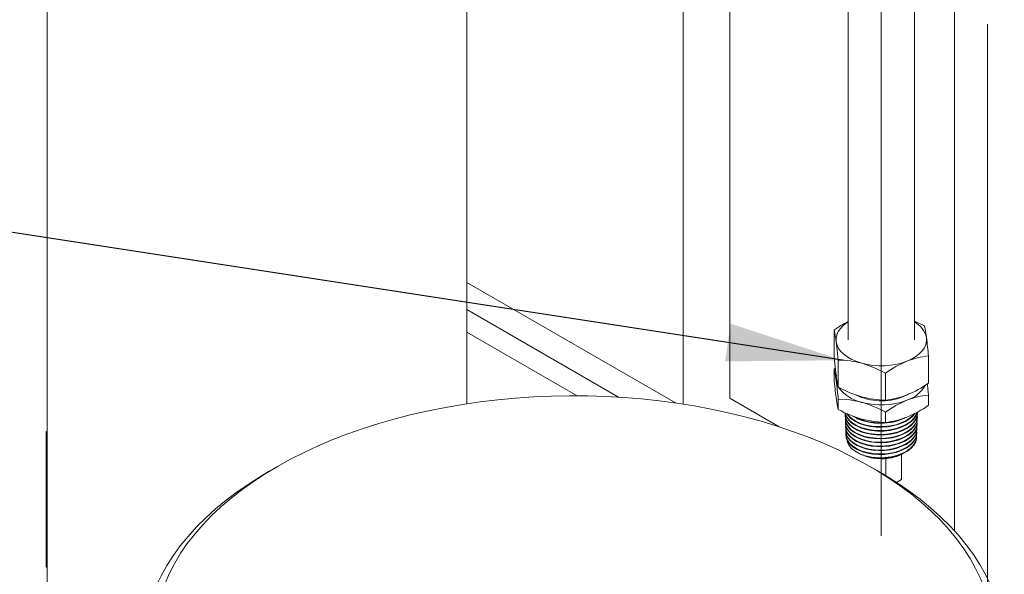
# Model space of a CAD drawing. Header units: millimetres. Extents: x 450 to 25135, y 150 to 17673.
# Tile 67 of 256: x 1853 to 2745, y 13196 to 13698. Entities that reach past the tile are written whole.
import ezdxf

# ---------------------------------------------------------------- set-up
doc = ezdxf.new("R2010")
doc.units = ezdxf.units.MM
doc.linetypes.add('SLD-Centrada-trazos-largos', pattern=[19.05, 15.24, -1.27, 1.27, -1.27])
doc.linetypes.add('SLD-Continua', pattern=[0])
doc.layers.add('COTAS', color=1, linetype='SLD-Continua')
doc.layers.add('OCULTA', color=8, linetype='SLD-Continua')
doc.styles.get("Standard").update_dxf_attribs({"font": 'ARIALN.TTF'})
doc.dimstyles.new('SLDDIMSTYLE0', dxfattribs={"dimtxt": 0.18, "dimasz": 105, "dimexe": 0, "dimexo": 0.0625, "dimgap": 0, "dimtad": 0, "dimtih": 1, "dimtoh": 1, "dimdec": 0, "dimrnd": 1e-09, "dimzin": 0, "dimdsep": 46, "dimtxsty": 'Standard', "dimsah": 1, "dimcen": 0.09, "dimadec": 0, "dimazin": 0, "dimtfac": 105, "dimtdec": 0, "dimtofl": 0, "dimtmove": 0, "dimatfit": 3, "dimfxl": 1, "dimfrac": 2, "dimtolj": 1, "dimtzin": 0, "dimarcsym": 0})

msp = doc.modelspace()

# ---------------------------------------------------------------- linework, layer by layer
at = {"color": 7, "linetype": 'SLD-Continua', "lineweight": 18, "ltscale": 30}
for p, q in [((2699.91, 13750.15), (2699.91, 13235.22)), ((2603.75, 13729.38), (2603.75, 13408.3)), ((2663.75, 13408.3), (2663.75, 13729.28))]:
    msp.add_line(p, q, dxfattribs=at)
at = {"layer": 'COTAS', "linetype": 'SLD-Centrada-trazos-largos', "lineweight": 18, "ltscale": 60}
for p, q in [((2729.91, 12779.79), (2729.91, 16378.62)), ((2633.75, 13230.53), (2633.75, 16323.1))]:
    msp.add_line(p, q, dxfattribs=at)
at = {"layer": 'COTAS', "linetype": 'SLD-Continua', "lineweight": 18, "ltscale": 30}
for p, q in [((2663.75, 13425.17), (2672.75, 13420.79)), ((2591.01, 13392.56), (2591.01, 13417.06)), ((2594.74, 13365.32), (2594.74, 13389.82)), ((2676.48, 13369.04), (2676.48, 13393.55)), ((2592.08, 13382.39), (2591.01, 13381.68)), ((2591.01, 13381.68), (2591.01, 13372.42)), ((2637.47, 13353.56), (2637.47, 13378.06)), ((2594.74, 13354.44), (2594.74, 13345.17)), ((2676.48, 13358.16), (2676.48, 13348.9)), ((2637.47, 13342.68), (2637.47, 13333.42)), ((2666.53, 13341.31), (2666.55, 13341.82)), ((2601.01, 13340.05), (2601.03, 13339.54)), ((2601.15, 13336.44), (2601.17, 13335.94)), ((2601.28, 13332.83), (2601.3, 13332.33)), ((2666.26, 13334.11), (2666.27, 13334.61)), ((2666.39, 13337.71), (2666.41, 13338.22)), ((2601.42, 13329.23), (2601.44, 13328.72)), ((2601.56, 13325.62), (2601.58, 13325.12)), ((2665.84, 13323.29), (2665.86, 13323.8)), ((2665.98, 13326.89), (2666, 13327.4)), ((2666.12, 13330.5), (2666.14, 13331.01)), ((2601.7, 13322.02), (2601.72, 13321.51)), ((2665.71, 13319.68), (2665.73, 13320.19)), ((2612.87, 13305.59), (2614.43, 13304.8)), ((2614.64, 13304.69), (2615.02, 13304.5))]:
    msp.add_line(p, q, dxfattribs=at)
at = {"layer": 'COTAS', "linetype": 'SLD-Continua', "lineweight": 18, "ltscale": 30, "flags": 128}
for points in [[(2603.75, 13424.43), (2602.56, 13423.66), (2599.35, 13421.18), (2596.73, 13418.48), (2594.75, 13415.6), (2593.43, 13412.6), (2592.8, 13409.53), (2592.87, 13406.43)], [(2672.75, 13420.79), (2673.67, 13416.29), (2674.62, 13410.16)], [(2592.87, 13406.43), (2593.64, 13403.37), (2595.1, 13400.39), (2597.22, 13397.54), (2599.96, 13394.88), (2603.29, 13392.45), (2607.13, 13390.29), (2611.43, 13388.44), (2616.11, 13386.93)], [(2594.74, 13389.82), (2593.82, 13398.66), (2592.87, 13406.43)], [(2656.98, 13388.79), (2661.19, 13390.71), (2664.93, 13392.93), (2668.14, 13395.41), (2670.76, 13398.11), (2672.74, 13400.99), (2674.06, 13403.99), (2674.69, 13407.07), (2674.62, 13410.16)], [(2591.01, 13392.56), (2591.92, 13383.72), (2592.87, 13375.95)], [(2637.47, 13378.06), (2627.01, 13383.11), (2616.11, 13386.93)], [(2591.01, 13381.68), (2591.92, 13377.18), (2592.87, 13371.05)], [(2593.15, 13376.22), (2592.8, 13374.14), (2592.87, 13371.05)], [(2592.87, 13371.05), (2593.64, 13367.98), (2594.14, 13366.79)], [(2676.48, 13358.16), (2675.57, 13367.01), (2675.4, 13368.36)], [(2594.74, 13365.32), (2605.21, 13360.27), (2616.11, 13356.45)], [(2653.3, 13356.5), (2657.14, 13358.28), (2658.6, 13359.1)], [(2594.74, 13345.17), (2593.82, 13349.68), (2592.87, 13355.81)], [(2594.74, 13354.44), (2605.21, 13353.72), (2616.11, 13351.55)], [(2601.15, 13341.28), (2601.03, 13339.74), (2601.72, 13336.63), (2603.28, 13333.72), (2605.77, 13330.92), (2608.98, 13328.48), (2612.99, 13326.32), (2617.47, 13324.64), (2622.55, 13323.37), (2627.8, 13322.64), (2633.37, 13322.42), (2638.8, 13322.74), (2644.25, 13323.61), (2649.24, 13324.95), (2653.94, 13326.82), (2657.94, 13329.05), (2661.36, 13331.71), (2663.91, 13334.58), (2665.67, 13337.75), (2666.48, 13340.96), (2666.43, 13342.76)], [(2666.33, 13342.71), (2666.29, 13342.38), (2664.96, 13339.12), (2662.79, 13336.13), (2659.72, 13333.3), (2656.02, 13330.89), (2651.56, 13328.81), (2646.73, 13327.23), (2641.39, 13326.11), (2635.98, 13325.54), (2630.36, 13325.5), (2624.99, 13326), (2619.72, 13327.03), (2614.99, 13328.51), (2610.67, 13330.49), (2607.11, 13332.79), (2604.22, 13335.47), (2602.24, 13338.31), (2601.11, 13341.39), (2601.06, 13342.1)], [(2666.41, 13341.32), (2666.32, 13339.49), (2665.23, 13336.31), (2663.21, 13333.19), (2660.43, 13330.4), (2656.79, 13327.84), (2652.61, 13325.73), (2647.77, 13324), (2642.67, 13322.8), (2637.17, 13322.1), (2631.73, 13321.94), (2626.19, 13322.31), (2621.02, 13323.2), (2616.06, 13324.61), (2611.75, 13326.42), (2607.94, 13328.69), (2604.96, 13331.23), (2602.73, 13334.09), (2601.43, 13337.04), (2601.1, 13339.54)], [(2601.16, 13342.06), (2601.31, 13341.02), (2602.7, 13337.98), (2604.93, 13335.19), (2608.05, 13332.59), (2611.8, 13330.39), (2616.29, 13328.54), (2621.14, 13327.18), (2626.5, 13326.3), (2631.91, 13325.95), (2637.54, 13326.15), (2642.9, 13326.86), (2648.15, 13328.13), (2652.85, 13329.83), (2657.14, 13332.03), (2660.66, 13334.55), (2663.5, 13337.45), (2665.43, 13340.5), (2666.12, 13342.6)], [(2664.34, 13341.6), (2662.24, 13338.98), (2659.07, 13336.3), (2655.08, 13333.89), (2650.61, 13331.96), (2645.52, 13330.45), (2640.24, 13329.47), (2634.63, 13329.01), (2629.15, 13329.1), (2623.64, 13329.73), (2618.58, 13330.85), (2613.81, 13332.49), (2609.73, 13334.51), (2606.22, 13336.97), (2603.59, 13339.65), (2602.51, 13341.4)], [(2602.93, 13341.2), (2604.2, 13339.4), (2607.05, 13336.79), (2610.75, 13334.43), (2614.99, 13332.52), (2619.9, 13331), (2625.05, 13330.01), (2630.61, 13329.52), (2636.1, 13329.57), (2641.68, 13330.18), (2646.88, 13331.28), (2651.86, 13332.93), (2656.19, 13334.97), (2660, 13337.48), (2662.97, 13340.24), (2663.76, 13341.35)], [(2666.3, 13337.71), (2666.31, 13336.69), (2665.41, 13333.41), (2663.66, 13330.35), (2660.99, 13327.42), (2657.63, 13324.87), (2653.49, 13322.61), (2648.92, 13320.84), (2643.77, 13319.49), (2638.49, 13318.69), (2632.92, 13318.4), (2627.54, 13318.64), (2622.17, 13319.43), (2617.29, 13320.68), (2612.73, 13322.44), (2608.9, 13324.56), (2605.67, 13327.08), (2603.32, 13329.8), (2601.77, 13332.79), (2601.17, 13335.81), (2601.18, 13335.93)], [(2601.29, 13338.53), (2601.27, 13338.45), (2601.25, 13335.33), (2602.14, 13332.34), (2603.97, 13329.4), (2606.58, 13326.75), (2610.05, 13324.33), (2614.09, 13322.34), (2618.81, 13320.72), (2623.81, 13319.62), (2629.25, 13319), (2634.66, 13318.92), (2640.21, 13319.39), (2645.41, 13320.35), (2650.44, 13321.85), (2654.85, 13323.76), (2658.79, 13326.15), (2661.92, 13328.8), (2664.33, 13331.81), (2665.81, 13334.91), (2666.41, 13338.22), (2666.29, 13339.41)], [(2601.43, 13334.53), (2601.31, 13334.03), (2601.52, 13331.01), (2602.66, 13327.98), (2604.64, 13325.18), (2607.52, 13322.53), (2611.05, 13320.28), (2615.34, 13318.34), (2620.02, 13316.88), (2625.23, 13315.88), (2630.54, 13315.41), (2636.1, 13315.46), (2641.43, 13316.04), (2646.7, 13317.16), (2651.46, 13318.73), (2655.84, 13320.79), (2659.49, 13323.19), (2662.5, 13325.98), (2664.62, 13328.95), (2665.92, 13332.17), (2666.28, 13335.38), (2666.15, 13336.11)], [(2666.22, 13334.11), (2666.24, 13333.8), (2665.58, 13330.6), (2663.99, 13327.43), (2661.59, 13324.54), (2658.33, 13321.85), (2654.46, 13319.57), (2649.89, 13317.65), (2645, 13316.24), (2639.64, 13315.29), (2634.27, 13314.89), (2628.73, 13315.02), (2623.49, 13315.66), (2618.39, 13316.83), (2613.87, 13318.43), (2609.79, 13320.51), (2606.49, 13322.88), (2603.89, 13325.61), (2602.2, 13328.47), (2601.36, 13331.54), (2601.39, 13332.33)], [(2601.58, 13330.75), (2601.41, 13329.71), (2601.86, 13326.62), (2603.18, 13323.72), (2605.43, 13320.9), (2608.4, 13318.41), (2612.19, 13316.19), (2616.48, 13314.41), (2621.39, 13313.04), (2626.51, 13312.19), (2631.98, 13311.84), (2637.36, 13312.03), (2642.78, 13312.75), (2647.8, 13313.95), (2652.57, 13315.68), (2656.67, 13317.78), (2660.23, 13320.32), (2662.96, 13323.1), (2664.92, 13326.18), (2665.95, 13329.33), (2666.09, 13332.62), (2666.04, 13332.82)], [(2655.48, 13337.67), (2654.23, 13336.97), (2649.48, 13335.08), (2644.42, 13333.72), (2638.91, 13332.84), (2633.42, 13332.51), (2627.77, 13332.73), (2622.45, 13333.47), (2617.31, 13334.74), (2612.77, 13336.45), (2608.71, 13338.63), (2608.07, 13339.11)], [(2637.47, 13333.42), (2627.01, 13334.13), (2616.11, 13336.3)], [(2666.06, 13330.5), (2665.67, 13327.7), (2664.33, 13324.6), (2662.07, 13321.59), (2659.08, 13318.91), (2655.27, 13316.49), (2650.97, 13314.53), (2646.05, 13312.97), (2640.93, 13311.94), (2635.45, 13311.41), (2630.08, 13311.41), (2624.66, 13311.94), (2619.64, 13312.97), (2614.9, 13314.5), (2610.81, 13316.42), (2607.27, 13318.77), (2604.56, 13321.35), (2602.63, 13324.24), (2601.62, 13327.19), (2601.56, 13328.73)], [(2601.71, 13326.92), (2601.58, 13325.3), (2602.23, 13322.33), (2603.81, 13319.39), (2606.18, 13316.72), (2609.42, 13314.24), (2613.25, 13312.18), (2617.78, 13310.47), (2622.63, 13309.26), (2627.94, 13308.52), (2633.26, 13308.31), (2638.76, 13308.63), (2643.96, 13309.46), (2649.02, 13310.82), (2653.51, 13312.6), (2657.56, 13314.85), (2660.83, 13317.39), (2663.42, 13320.3), (2665.11, 13323.33), (2665.94, 13326.57), (2665.86, 13329.12)], [(2665.88, 13326.9), (2665.73, 13324.89), (2664.56, 13321.69), (2662.57, 13318.72), (2659.68, 13315.91), (2656.16, 13313.49), (2651.88, 13311.39), (2647.22, 13309.77), (2642.04, 13308.6), (2636.77, 13307.96), (2631.26, 13307.84), (2625.98, 13308.24), (2620.77, 13309.17), (2616.07, 13310.55), (2611.75, 13312.42), (2608.16, 13314.61), (2605.21, 13317.2), (2603.14, 13319.95), (2601.9, 13322.94), (2601.67, 13325.12)], [(2601.82, 13323.64), (2601.72, 13323.19), (2601.93, 13320.22), (2603.06, 13317.22), (2605.02, 13314.46), (2607.86, 13311.85), (2611.34, 13309.62), (2615.58, 13307.71), (2619.9, 13306.35), (2624.68, 13305.38), (2629.57, 13304.88), (2634.68, 13304.82), (2639.98, 13305.25), (2645.25, 13306.23), (2650.06, 13307.66), (2654.53, 13309.59), (2658.29, 13311.87), (2661.46, 13314.55), (2663.77, 13317.42), (2665.28, 13320.57), (2665.86, 13323.73), (2665.73, 13324.98)], [(2665.73, 13323.29), (2665.72, 13321.99), (2664.79, 13318.86), (2662.95, 13315.78), (2660.34, 13313), (2656.89, 13310.44), (2651.8, 13307.84), (2647.16, 13306.23), (2642, 13305.07), (2636.75, 13304.43), (2631.27, 13304.31), (2626.01, 13304.71), (2620.82, 13305.63), (2616.14, 13307.01), (2611.84, 13308.87), (2608.27, 13311.06), (2605.33, 13313.63), (2603.27, 13316.37), (2602.03, 13319.35), (2601.8, 13321.52)], [(2624.86, 13301.83), (2618.21, 13303.42), (2613.82, 13305.13), (2610, 13307.24), (2606.87, 13309.69), (2604.52, 13312.4), (2603.03, 13315.29), (2602.42, 13318.28), (2602.43, 13318.4)], [(2624.86, 13301.83), (2632.01, 13301.26), (2637.32, 13301.44), (2642.68, 13302.16), (2647.63, 13303.35), (2652.33, 13305.05), (2656.38, 13307.13), (2659.9, 13309.64), (2662.59, 13312.38), (2664.52, 13315.43), (2665.54, 13318.54), (2665.67, 13321.79), (2665.67, 13321.81)], [(2665.63, 13319.69), (2665.66, 13319), (2664.91, 13315.87), (2663.23, 13312.76), (2660.78, 13309.95), (2657.48, 13307.34), (2651.78, 13304.32)], [(2630.42, 13300.67), (2638.24, 13300.91), (2643.72, 13301.97)]]:
    msp.add_lwpolyline(points, dxfattribs=at)
at = {"layer": 'COTAS', "linetype": 'SLD-Continua', "lineweight": 18, "ltscale": 900}
for centre, radius, start, end in [((2642.31, 13345.49), 88.06, 115.97125, 125.63097), ((2653.29, 13405.19), 21.9, 13.12586, 61.48919), ((2466.54, 13389.75), 127.43, 7.5232, 12.3784), ((2273.77, 13356.76), 404.38, 5.21902, 7.58779), ((2594.5, 13307.56), 82.26, 74.76863, 89.83155), ((2633.64, 13451.52), 66.92, 254.81255, 290.41101), ((2697.01, 13292.97), 103.85, 112.6727, 124.97932), ((2683.99, 13320.33), 73.6, 95.85756, 111.53498), ((2992.8, 13409.12), 403.47, 185.21956, 187.59374), ((2719.16, 13392.61), 127.38, 187.51727, 192.37414), ((2191.86, 13317.63), 404.55, 5.21951, 7.5873), ((2619.54, 13449.43), 98.52, 292.33704, 305.31261), ((2623.28, 13385.82), 35.02, 216.14837, 258.17796), ((2648.28, 13380.75), 28.69, 287.64618, 330.98634), ((2633.86, 13406.84), 53.96, 244.27716, 291.1141), ((2637.72, 13435.87), 82.31, 254.77372, 269.82714), ((2633.64, 13416.13), 66.93, 254.81283, 290.41073), ((2589.14, 13256.41), 98.89, 60.74068, 74.1771), ((2629.68, 13427.92), 74.77, 275.98216, 291.41234), ((2697.08, 13257.46), 104, 112.68168, 124.97034), ((2683.99, 13284.95), 73.6, 95.85784, 111.53536), ((2643.1, 13431.52), 98.97, 240.74549, 254.17048), ((2619.55, 13429.26), 98.48, 292.33482, 305.31483), ((2633.01, 13383.98), 51.09, 242.8534, 291.33255), ((2629.68, 13407.78), 74.77, 275.98256, 291.41127), ((2633.81, 13347.41), 46.68, 245.54918, 292.63983), ((2632.25, 13340.28), 39.65, 243.66609, 267.34852), ((2633.75, 13344.34), 44.02, 244.83325, 295.16675), ((2633.69, 13353.05), 51.97, 260.21451, 290.36243), ((2634.47, 13342.1), 41.63, 264.40604, 296.57954)]:
    msp.add_arc(centre, radius, start, end, dxfattribs=at)
at = {"layer": 'OCULTA', "linetype": 'SLD-Continua', "lineweight": 18, "ltscale": 30}
for p, q in [((1878.27, 16097.33), (1878.27, 12933.42)), ((2258.27, 13350.26), (2258.27, 15966.97)), ((2496.57, 15927.9), (2496.57, 13355.18)), ((2454.14, 13349.93), (2454.14, 15903.41)), ((2454.14, 13349.93), (2454.14, 15903.41)), ((2454.14, 13349.93), (2454.14, 15903.41)), ((2447.29, 13350.96), (2258.27, 13460.08)), ((2395.7, 13356.25), (2258.27, 13435.59)), ((2358.18, 13357.5), (2258.27, 13415.17)), ((2496.57, 13355.18), (2541.2, 13329.41)), ((1878.27, 13325.37), (1877.35, 13324.84)), ((1877.35, 13324.84), (1878.27, 13324.31)), ((1877.35, 13202.36), (1877.35, 13324.84)), ((2637.99, 13300.62), (2637.99, 13284.98)), ((2652.13, 13304.33), (2652.13, 13281.7)), ((2086.4, 13293.23), (2079.33, 13289.15)), ((2630.96, 13289.15), (2623.89, 13293.23)), ((2647.46, 13279.01), (2652.13, 13281.7)), ((1877.35, 13202.36), (1878.27, 13201.83))]:
    msp.add_line(p, q, dxfattribs=at)
at = {"layer": 'OCULTA', "linetype": 'SLD-Continua', "lineweight": 18, "ltscale": 30, "flags": 128}
for points in [[(2186.61, 12941.52), (2201.4, 12937.52), (2216.48, 12933.9), (2231.81, 12930.64), (2247.37, 12927.78), (2263.13, 12925.3), (2279.06, 12923.21), (2295.13, 12921.52), (2311.31, 12920.23), (2327.57, 12919.35), (2343.89, 12918.86), (2360.22, 12918.79), (2376.54, 12919.12), (2392.83, 12919.85), (2409.04, 12920.99), (2425.16, 12922.52), (2441.14, 12924.46), (2456.97, 12926.79), (2472.61, 12929.51), (2488.03, 12932.62), (2503.21, 12936.11), (2518.11, 12939.97), (2532.71, 12944.19), (2546.99, 12948.78), (2560.91, 12953.71), (2574.45, 12958.99), (2587.58, 12964.59), (2600.29, 12970.52), (2612.54, 12976.75), (2624.31, 12983.29), (2635.59, 12990.11), (2646.35, 12997.2), (2656.57, 13004.56), (2666.24, 13012.16), (2675.33, 13019.99), (2683.83, 13028.05), (2691.72, 13036.3), (2698.99, 13044.75), (2705.62, 13053.36), (2711.61, 13062.14), (2716.94, 13071.05), (2721.6, 13080.09), (2725.58, 13089.23), (2728.88, 13098.47), (2731.49, 13107.78), (2733.4, 13117.14), (2734.61, 13126.55), (2735.13, 13135.97), (2734.94, 13145.4), (2734.05, 13154.81), (2732.45, 13164.2), (2730.17, 13173.54), (2727.18, 13182.81), (2723.51, 13192), (2719.17, 13201.08), (2714.14, 13210.06), (2708.46, 13218.9), (2702.12, 13227.59), (2695.14, 13236.11), (2687.53, 13244.46), (2679.31, 13252.61), (2670.49, 13260.54), (2661.09, 13268.25), (2651.12, 13275.72), (2640.6, 13282.94), (2629.56, 13289.89), (2618.01, 13296.55), (2605.97, 13302.93), (2593.47, 13309), (2580.53, 13314.75), (2567.18, 13320.18), (2553.43, 13325.27), (2539.32, 13330.02), (2524.86, 13334.41), (2510.09, 13338.44), (2495.04, 13342.1), (2479.73, 13345.38), (2464.18, 13348.28), (2448.44, 13350.79), (2432.52, 13352.91), (2416.46, 13354.63), (2400.29, 13355.95), (2384.03, 13356.87), (2367.73, 13357.39), (2351.39, 13357.5), (2335.07, 13357.2), (2318.78, 13356.5), (2302.55, 13355.4), (2286.43, 13353.89), (2270.43, 13351.99), (2254.59, 13349.69), (2238.94, 13347), (2223.5, 13343.92), (2208.3, 13340.46), (2193.37, 13336.63), (2178.74, 13332.44), (2164.44, 13327.88), (2150.49, 13322.98), (2136.92, 13317.73), (2123.76, 13312.15), (2111.02, 13306.25), (2098.73, 13300.04), (2086.91, 13293.52), (2075.59, 13286.73), (2064.79, 13279.65), (2054.52, 13272.32), (2044.81, 13264.74), (2035.67, 13256.92), (2027.13, 13248.89), (2019.18, 13240.65), (2011.86, 13232.22), (2005.18, 13223.61), (1999.14, 13214.85), (1993.76, 13205.95), (1989.04, 13196.92), (1985.01, 13187.78), (1981.65, 13178.56), (1978.99, 13169.25), (1977.02, 13159.89), (1975.75, 13150.49), (1975.18, 13141.07), (1975.31, 13131.64), (1976.15, 13122.22), (1977.68, 13112.83), (1979.91, 13103.49), (1982.84, 13094.21), (1986.45, 13085.02), (1990.75, 13075.92), (1995.72, 13066.94), (2001.35, 13058.09), (2007.64, 13049.38), (2014.56, 13040.84)], [(1994.52, 13044.25), (1988.53, 13053.19), (1983.2, 13062.27), (1978.54, 13071.47), (1974.57, 13080.78), (1971.29, 13090.18), (1968.7, 13099.65), (1966.81, 13109.18), (1965.63, 13118.74), (1965.16, 13128.32), (1965.39, 13137.91), (1966.33, 13147.48), (1967.97, 13157.02), (1970.32, 13166.51), (1973.36, 13175.94), (1977.1, 13185.28), (1981.52, 13194.52), (1986.61, 13203.64), (1992.38, 13212.63), (1998.81, 13221.47), (2005.88, 13230.15), (2013.58, 13238.64), (2021.91, 13246.94), (2030.83, 13255.02), (2040.35, 13262.88), (2050.44, 13270.49), (2061.08, 13277.86), (2072.25, 13284.95), (2079.33, 13289.15)], [(2630.96, 13289.15), (2636.73, 13285.75), (2647.96, 13278.68), (2658.66, 13271.35), (2668.81, 13263.77), (2678.39, 13255.94), (2687.39, 13247.88), (2695.78, 13239.6), (2703.56, 13231.13), (2710.7, 13222.48), (2717.2, 13213.66), (2723.05, 13204.68), (2728.22, 13195.57), (2732.72, 13186.34), (2736.54, 13177.01), (2739.66, 13167.6), (2742.09, 13158.11), (2743.81, 13148.58), (2744.83, 13139.01), (2745.14, 13129.42), (2744.75, 13119.84), (2743.65, 13110.27), (2741.84, 13100.74), (2739.34, 13091.26), (2736.14, 13081.86), (2732.24, 13072.54), (2727.66, 13063.32), (2722.41, 13054.23), (2716.49, 13045.27), (2709.92, 13036.46), (2702.7, 13027.83), (2694.85, 13019.38), (2686.39, 13011.13), (2677.32, 13003.1), (2667.67, 12995.3), (2657.46, 12987.74), (2646.7, 12980.44), (2635.4, 12973.41), (2623.6, 12966.66), (2611.32, 12960.21), (2598.56, 12954.07), (2585.37, 12948.24), (2571.76, 12942.75), (2557.76, 12937.6), (2543.39, 12932.79), (2528.67, 12928.34), (2513.65, 12924.26), (2498.33, 12920.55), (2482.76, 12917.22), (2466.95, 12914.28), (2450.95, 12911.73), (2434.76, 12909.57), (2418.44, 12907.81), (2402, 12906.46), (2385.47, 12905.51), (2368.89, 12904.97), (2352.29, 12904.84), (2335.69, 12905.11), (2319.12, 12905.79), (2302.62, 12906.88), (2286.22, 12908.37), (2269.94, 12910.27), (2253.81, 12912.56), (2237.87, 12915.25), (2222.14, 12918.33), (2206.65, 12921.79)]]:
    msp.add_lwpolyline(points, dxfattribs=at)

# ---------------------------------------------------------------- leaders
at = {"layer": 'COTAS', "ltscale": 30}
msp.add_leader([(2598.55, 13389.7), (1606.77, 13542.23)], dimstyle='SLDDIMSTYLE0', dxfattribs=at)

doc.saveas('drawing.dxf')
